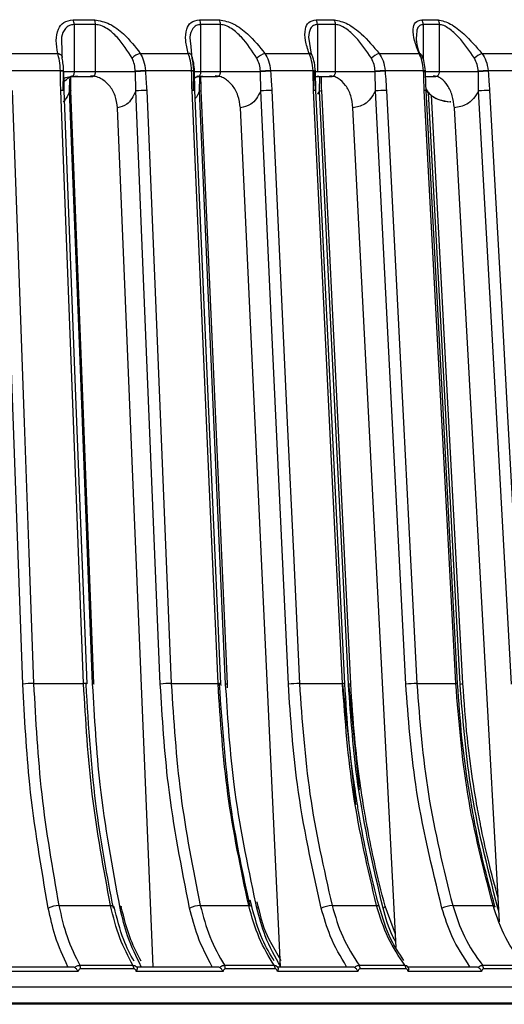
# Model space of a CAD drawing. Header units: millimetres. Extents: x -266 to 166, y -697 to -168.
# Tile 21 of 23: x -28 to 3, y -442 to -379. Entities that reach past the tile are written whole.
import ezdxf

# ---------------------------------------------------------------- set-up
doc = ezdxf.new("R2010")
doc.units = ezdxf.units.MM

msp = doc.modelspace()

# ---------------------------------------------------------------- linework, layer by layer
at = {"color": 7, "linetype": 'Continuous', "lineweight": 25}
for p, q in [((-24.361, -378.71), (-22.995, -378.71)), ((-16.301, -378.71), (-15.033, -378.71)), ((-8.868, -378.71), (-7.71, -378.71)), ((-2.128, -378.71), (-1.091, -378.71)), ((-24.298, -379.023), (-24.298, -382.034)), ((-22.931, -379.023), (-24.298, -379.023)), ((-22.931, -382.034), (-22.931, -379.023)), ((-16.23, -379.023), (-16.23, -382.034)), ((-14.961, -379.023), (-16.23, -379.023)), ((-14.961, -382.034), (-14.961, -379.023)), ((-8.789, -379.023), (-8.789, -382.034)), ((-7.63, -379.023), (-8.789, -379.023)), ((-7.63, -382.034), (-7.63, -379.023)), ((-1.004, -379.023), (-2.043, -379.023)), ((-2.043, -379.023), (-2.043, -381.243)), ((-1.004, -382.034), (-1.004, -379.023)), ((-9.354, -379.826), (-9.18, -380.913)), ((-25.089, -380.424), (-25.077, -381.172)), ((-16.883, -380.198), (-16.797, -381.172)), ((-28.617, -380.859), (-25.341, -380.859)), ((-20.078, -380.859), (-17.016, -380.859)), ((-12.131, -380.859), (-9.311, -380.859)), ((-4.849, -380.859), (-2.295, -380.859)), ((1.704, -380.859), (3.967, -380.859)), ((-25.168, -381.971), (-28.322, -381.971)), ((-24.985, -382.034), (-25.012, -383.257)), ((-20.394, -382.034), (-24.985, -382.034)), ((-24.943, -382.02), (-24.944, -381.991)), ((-20.372, -383.257), (-20.394, -382.034)), ((-16.805, -381.971), (-19.753, -381.971)), ((-16.681, -382.034), (-16.707, -383.257)), ((-12.421, -382.034), (-16.631, -382.034)), ((-16.618, -382.017), (-16.619, -381.988)), ((-12.4, -383.257), (-12.421, -382.034)), ((-9.064, -381.971), (-11.78, -381.971)), ((-9.001, -382.034), (-9.025, -383.257)), ((-5.109, -382.034), (-8.939, -382.034)), ((-8.912, -382.014), (-8.914, -381.985)), ((-5.09, -383.257), (-5.109, -382.034)), ((-2.015, -381.971), (-4.473, -381.971)), ((1.475, -382.034), (-2.043, -382.034)), ((-1.896, -382.011), (-1.897, -381.983)), ((1.492, -383.257), (1.475, -382.034)), ((4.279, -381.971), (2.099, -381.971)), ((-24.583, -383.257), (-24.566, -382.485)), ((-24.433, -382.334), (-23.149, -382.334)), ((-16.614, -382.368), (-16.391, -382.334)), ((-16.386, -382.334), (-15.192, -382.334)), ((-16.307, -383.257), (-16.289, -382.378)), ((-8.962, -382.334), (-7.889, -382.334)), ((-8.905, -382.33), (-8.709, -382.299)), ((-8.658, -383.257), (-8.64, -382.337)), ((-1.92, -382.334), (-1.281, -382.334)), ((-8.658, -383.257), (-8.783, -383.466)), ((-19.254, -439.147), (-21.528, -384.334)), ((-11.146, -439.147), (-13.698, -384.334)), ((-3.774, -437.917), (-6.518, -384.334)), ((-0.28, -383.947), (-0.314, -383.947)), ((2.826, -436.289), (-0.053, -384.334)), ((-26.881, -421.075), (-23.694, -421.075)), ((-18.101, -421.075), (-15.122, -421.075)), ((-14.929, -421.208), (-14.937, -421.087)), ((-14.616, -421.385), (-14.64, -421.11)), ((-14.509, -421.342), (-14.526, -421.087)), ((-9.931, -421.075), (-7.187, -421.075)), ((-7.181, -421.11), (-6.359, -428.814)), ((-6.808, -421.075), (-6.13, -427.858)), ((-2.445, -421.075), (0.039, -421.075)), ((-25.273, -435.245), (-21.974, -435.245)), ((-16.25, -435.245), (-13.166, -435.245)), ((-12.976, -435.301), (-13.065, -434.892)), ((-12.653, -435.421), (-12.712, -435.098)), ((-12.554, -435.301), (-12.617, -435.009)), ((-7.853, -435.245), (-5.013, -435.245)), ((-3.817, -437.079), (-4.47, -435.292)), ((-0.159, -435.245), (2.412, -435.245)), ((2.776, -435.392), (2.721, -435.421)), ((2.787, -435.597), (2.721, -435.421)), ((-11.106, -438.777), (-11.853, -437.42)), ((-29.88, -439.147), (-24.388, -439.147)), ((-23.938, -439.06), (-20.546, -439.06)), ((-20.324, -439.147), (-15.157, -439.147)), ((-14.713, -439.06), (-11.542, -439.06)), ((-11.358, -439.147), (-6.563, -439.147)), ((-6.128, -439.06), (-3.207, -439.06)), ((-3.063, -439.147), (1.317, -439.147)), ((1.739, -439.06), (4.383, -439.06)), ((-24.046, -439.447), (-29.929, -439.447)), ((-20.493, -439.28), (-23.888, -439.28)), ((-14.803, -439.447), (-20.338, -439.447)), ((-11.481, -439.28), (-14.655, -439.28)), ((-6.2, -439.447), (-11.337, -439.447)), ((-3.14, -439.28), (-6.063, -439.28)), ((1.686, -439.447), (-3.007, -439.447)), ((4.456, -439.28), (1.81, -439.28)), ((-207.365, -441.447), (36.423, -441.447)), ((36.418, -441.548), (-207.36, -441.548))]:
    msp.add_line(p, q, dxfattribs=at)
at = {"color": 7, "linetype": 'Continuous', "lineweight": 25, "flags": 128}
for points in [[(-25.341, -380.859), (-25.271, -380.876), (-25.208, -380.901), (-25.156, -380.934), (-25.114, -380.973), (-25.085, -381.018), (-25.069, -381.067), (-25.066, -381.119), (-25.077, -381.172)], [(-25.167, -381.999), (-25.167, -381.983), (-25.168, -381.971)], [(-20.394, -382.034), (-20.395, -382.018), (-20.396, -382.005)], [(-19.753, -381.971), (-19.753, -381.987), (-19.752, -381.999)], [(-16.804, -381.999), (-16.804, -381.983), (-16.805, -381.971)], [(-12.421, -382.034), (-12.422, -382.018), (-12.422, -382.005)], [(-11.78, -381.971), (-11.779, -381.987), (-11.778, -381.999)], [(-9.063, -381.999), (-9.063, -381.983), (-9.064, -381.971)], [(-5.109, -382.034), (-5.11, -382.018), (-5.11, -382.005)], [(-4.473, -381.971), (-4.472, -381.987), (-4.472, -381.999)], [(-2.013, -381.999), (-2.014, -381.983), (-2.015, -381.971)], [(1.475, -382.034), (1.475, -382.018), (1.474, -382.005)], [(2.099, -381.971), (2.1, -381.987), (2.101, -381.999)], [(-27.569, -421.11), (-28.333, -399.912), (-28.933, -383.257)], [(-28.244, -383.222), (-27.781, -396.092), (-27.481, -404.42), (-27.181, -412.748), (-26.881, -421.075)], [(-23.694, -421.075), (-24.189, -408.205), (-24.51, -399.878), (-24.831, -391.55), (-25.152, -383.222)], [(-23.472, -421.088), (-24.178, -402.753), (-24.93, -383.235)], [(-24.499, -383.235), (-24.498, -383.237), (-24.508, -383.243), (-24.536, -383.25), (-24.583, -383.257)], [(-23.115, -421.11), (-23.937, -399.912), (-24.583, -383.257)], [(-23.031, -421.088), (-23.742, -402.753), (-24.499, -383.24)], [(-18.802, -421.11), (-19.681, -399.912), (-20.372, -383.257)], [(-19.671, -383.222), (-19.137, -396.092), (-18.791, -404.42), (-18.446, -412.748), (-18.101, -421.075)], [(-15.122, -421.075), (-15.686, -408.205), (-16.05, -399.878), (-16.415, -391.55), (-16.78, -383.222)], [(-14.937, -421.087), (-15.74, -402.752), (-16.595, -383.234)], [(-14.64, -421.11), (-15.574, -399.912), (-16.307, -383.257)], [(-14.526, -421.087), (-15.334, -402.752), (-16.194, -383.233)], [(-10.638, -421.11), (-11.625, -399.912), (-12.4, -383.257)], [(-11.693, -383.222), (-11.094, -396.092), (-10.706, -404.42), (-10.318, -412.748), (-9.931, -421.075)], [(-7.187, -421.075), (-7.814, -408.205), (-8.219, -399.878), (-8.625, -391.55), (-9.03, -383.222)], [(-7.037, -421.086), (-7.93, -402.75), (-8.88, -383.232)], [(-6.806, -421.11), (-7.843, -399.912), (-8.658, -383.257)], [(-6.66, -421.086), (-7.557, -402.75), (-8.512, -383.232)], [(-3.152, -421.11), (-4.237, -399.912), (-5.09, -383.257)], [(-4.383, -383.222), (-3.724, -396.092), (-3.298, -404.42), (-2.871, -412.748), (-2.445, -421.075)], [(0.039, -421.075), (-0.645, -408.205), (-1.088, -399.878), (-1.53, -391.55), (-1.973, -383.222)], [(0.156, -421.084), (-0.818, -402.749), (-1.856, -383.231)], [(3.589, -421.11), (2.414, -399.912), (1.492, -383.257)], [(2.192, -383.222), (2.905, -396.092), (3.366, -404.42), (3.828, -412.748), (4.289, -421.075)], [(0.316, -421.11), (-0.816, -399.912), (-1.698, -383.375)], [(0.496, -421.084), (-0.482, -402.749), (-1.509, -383.517)], [(-1.045, -383.809), (-0.704, -383.909), (-0.314, -383.947)], [(-23.031, -421.088), (-23.029, -421.091), (-23.039, -421.097), (-23.068, -421.103), (-23.115, -421.11)], [(-21.974, -435.245), (-21.898, -435.248), (-21.835, -435.258), (-21.786, -435.274), (-21.756, -435.296), (-21.745, -435.316)], [(-21.39, -435.256), (-21.38, -435.258), (-21.333, -435.274), (-21.302, -435.296), (-21.29, -435.323), (-21.297, -435.354), (-21.323, -435.387), (-21.366, -435.421)], [(-13.166, -435.245), (-13.096, -435.248), (-13.04, -435.258), (-13, -435.274), (-12.978, -435.296), (-12.975, -435.302)], [(-12.554, -435.3), (-12.553, -435.323), (-12.569, -435.354), (-12.602, -435.387), (-12.653, -435.421)], [(-5.013, -435.245), (-4.95, -435.248), (-4.901, -435.258), (-4.87, -435.274), (-4.857, -435.294)], [(-4.47, -435.294), (-4.469, -435.296), (-4.475, -435.323), (-4.5, -435.354), (-4.542, -435.387), (-4.6, -435.421)], [(2.412, -435.245), (2.468, -435.248), (2.508, -435.258), (2.53, -435.274), (2.534, -435.296), (2.52, -435.323), (2.487, -435.354), (2.465, -435.369)]]:
    msp.add_lwpolyline(points, dxfattribs=at)
at = {"color": 7, "linetype": 'Continuous', "lineweight": 25}
for centre, radius, start, end in [((-25.061, -379.013), 0.763, 359.28813, 23.39178), ((-23.679, -379.014), 0.749, 359.29047, 23.88278), ((-16.918, -379.015), 0.687, 359.31789, 26.26028), ((-15.638, -379.015), 0.677, 359.32612, 26.70499), ((-9.423, -379.016), 0.633, 359.38037, 28.8417), ((-8.256, -379.016), 0.626, 359.39322, 29.23808), ((-2.637, -379.017), 0.594, 359.46713, 31.12596), ((-1.592, -379.018), 0.588, 359.48307, 31.47284), ((-19.771, -381.972), 1.154, 105.42016, 136.1016), ((-17.032, -381.127), 0.268, 21.68208, 86.52526), ((-11.749, -382.067), 1.266, 107.59606, 135.0456), ((-9.33, -381.094), 0.236, 25.03053, 85.20858), ((-4.364, -382.183), 1.41, 110.12215, 134.15597), ((-2.321, -381.065), 0.207, 28.36141, 82.93611), ((2.34, -382.35), 1.62, 113.11464, 133.37101), ((-25.111, -382.591), 0.623, 74.39056, 95.19762), ((-25.11, -382.619), 0.623, 74.39473, 95.20545), ((-19.593, -390.944), 8.974, 91.02374, 95.13027), ((-19.593, -390.964), 8.966, 91.01941, 95.13178), ((-16.753, -382.414), 0.447, 72.6004, 96.69152), ((-16.752, -382.443), 0.447, 72.60548, 96.70012), ((-11.562, -392.019), 10.05, 91.24199, 94.90995), ((-11.561, -392.037), 10.04, 91.23768, 94.91121), ((-9.021, -382.308), 0.34, 71.62516, 97.27392), ((-9.019, -382.336), 0.34, 71.63107, 97.28338), ((-4.186, -393.17), 11.203, 91.47196, 94.73398), ((-4.185, -393.186), 11.19, 91.46757, 94.73505), ((-1.986, -382.275), 0.305, 73.03335, 95.38295), ((-1.985, -382.303), 0.305, 73.00413, 95.41191), ((2.476, -394.483), 12.518, 91.72562, 94.59289), ((2.477, -394.495), 12.501, 91.72107, 94.59382), ((-25.089, -384.06), 0.84, 79.04703, 94.27044), ((-19.665, -390.475), 7.253, 90.04562, 95.59245), ((-16.722, -383.777), 0.558, 76.86583, 96.00682), ((-16.292, -383.041), 0.216, 265.94801, 297.03032), ((-11.653, -391.297), 8.075, 90.28179, 95.30718), ((-8.977, -383.552), 0.334, 73.12659, 99.13847), ((-8.66, -382.796), 0.46, 270.26548, 288.76282), ((-4.304, -392.094), 8.872, 90.50938, 95.08144), ((-1.934, -383.488), 0.269, 73.04685, 98.34878), ((-0.314, -381.947), 2, 219.53991, 246.39486), ((2.317, -392.875), 9.654, 90.74063, 94.9031), ((-26.905, -427.484), 6.408, 89.7874, 95.95339), ((-23.631, -421.913), 0.84, 79.04503, 94.27082), ((-18.095, -428.328), 7.253, 90.04597, 95.59245), ((-15.064, -421.639), 0.567, 77.07056, 95.88218), ((-14.624, -420.894), 0.216, 265.95807, 297.01573), ((-9.891, -429.151), 8.075, 90.28214, 95.30714), ((-7.144, -421.557), 0.483, 77.22224, 95.1084), ((-6.808, -420.65), 0.46, 270.26492, 288.76439), ((-2.366, -429.948), 8.873, 90.50972, 95.08138), ((0.078, -421.346), 0.273, 73.29098, 98.18851), ((0.298, -420.342), 0.768, 271.29621, 284.9363), ((-25.287, -436.563), 1.318, 89.40289, 119.97482), ((-16.235, -436.711), 1.466, 90.57368, 118.3877), ((-7.806, -436.854), 1.609, 91.6863, 117.11662), ((-0.074, -436.991), 1.748, 92.7937, 116.1019), ((-24.347, -439.269), 0.459, 358.65875, 27.1434), ((-20.932, -439.269), 0.44, 358.65975, 28.5135), ((-15.066, -439.27), 0.411, 358.68561, 30.82665), ((-11.879, -439.271), 0.398, 358.71267, 32.06071), ((-6.441, -439.272), 0.378, 358.78024, 34.12869), ((-3.508, -439.272), 0.369, 358.82792, 35.22349), ((1.456, -439.273), 0.354, 358.92659, 37.04352)]:
    msp.add_arc(centre, radius, start, end, dxfattribs=at)
for points, knots in [([(-25.341, -380.859), (-25.389, -380.584), (-25.484, -380.032), (-25.357, -379.349), (-25.012, -378.827), (-24.578, -378.749), (-24.361, -378.71)], [0, 0, 0, 0, 0.280224, 0.560337, 0.78079, 1, 1, 1, 1]), ([(-22.995, -378.71), (-22.673, -378.775), (-22.027, -378.904), (-20.948, -379.736), (-20.407, -380.434), (-20.078, -380.859)], [0, 0, 0, 0, 0.279254, 0.560993, 1, 1, 1, 1]), ([(-17.016, -380.859), (-17.086, -380.584), (-17.225, -380.032), (-17.169, -379.349), (-16.896, -378.827), (-16.499, -378.749), (-16.301, -378.71)], [0, 0, 0, 0, 0.280224, 0.560337, 0.78079, 1, 1, 1, 1]), ([(-15.033, -378.71), (-14.729, -378.775), (-14.118, -378.904), (-13.042, -379.736), (-12.476, -380.434), (-12.131, -380.859)], [0, 0, 0, 0, 0.279254, 0.560993, 1, 1, 1, 1]), ([(-9.311, -380.859), (-9.402, -380.584), (-9.583, -380.032), (-9.6, -379.349), (-9.401, -378.827), (-9.045, -378.749), (-8.868, -378.71)], [0, 0, 0, 0, 0.280224, 0.560337, 0.78079, 1, 1, 1, 1]), ([(-7.71, -378.71), (-7.426, -378.775), (-6.856, -378.904), (-5.792, -379.736), (-5.206, -380.434), (-4.849, -380.859)], [0, 0, 0, 0, 0.279254, 0.560993, 1, 1, 1, 1]), ([(-2.295, -380.859), (-2.407, -380.584), (-2.629, -380.032), (-2.717, -379.349), (-2.595, -378.827), (-2.284, -378.749), (-2.128, -378.71)], [0, 0, 0, 0, 0.280224, 0.560337, 0.78079, 1, 1, 1, 1]), ([(-1.091, -378.71), (-0.83, -378.775), (-0.306, -378.904), (0.737, -379.736), (1.338, -380.434), (1.704, -380.859)], [0, 0, 0, 0, 0.279254, 0.560993, 1, 1, 1, 1]), ([(-24.298, -379.023), (-24.404, -379.036), (-24.628, -379.064), (-24.932, -379.33), (-25.147, -379.781), (-25.108, -380.218), (-25.089, -380.424)], [0, 0, 0, 0, 0.164894, 0.347657, 0.69353, 1, 1, 1, 1]), ([(-20.603, -381.172), (-20.889, -380.705), (-21.32, -380.003), (-22.08, -379.33), (-22.575, -379.065), (-22.816, -379.036), (-22.931, -379.023)], [0, 0, 0, 0, 0.498093, 0.748745, 0.880824, 1, 1, 1, 1]), ([(-16.23, -379.023), (-16.328, -379.036), (-16.534, -379.064), (-16.795, -379.331), (-16.952, -379.714), (-16.901, -380.071), (-16.883, -380.198)], [0, 0, 0, 0, 0.186456, 0.393116, 0.784215, 1, 1, 1, 1]), ([(-12.645, -381.172), (-12.945, -380.705), (-13.396, -380.003), (-14.15, -379.33), (-14.628, -379.065), (-14.854, -379.036), (-14.961, -379.023)], [0, 0, 0, 0, 0.498093, 0.748745, 0.880824, 1, 1, 1, 1]), ([(-8.789, -379.023), (-8.877, -379.036), (-9.063, -379.065), (-9.291, -379.327), (-9.329, -379.629), (-9.354, -379.826)], [0, 0, 0, 0, 0.237761, 0.501287, 1, 1, 1, 1]), ([(-5.346, -381.172), (-5.657, -380.705), (-6.125, -380.003), (-6.866, -379.33), (-7.323, -379.065), (-7.531, -379.036), (-7.63, -379.023)], [0, 0, 0, 0, 0.4980926, 0.7487445, 0.8808241, 1, 1, 1, 1]), ([(-2.043, -379.023), (-2.121, -379.036), (-2.285, -379.065), (-2.455, -379.304), (-2.464, -379.572), (-2.469, -379.737)], [0, 0, 0, 0, 0.2589, 0.545854, 1, 1, 1, 1]), ([(1.227, -381.172), (0.908, -380.705), (0.428, -380.003), (-0.294, -379.33), (-0.726, -379.065), (-0.915, -379.036), (-1.004, -379.023)], [0, 0, 0, 0, 0.498093, 0.748745, 0.880824, 1, 1, 1, 1]), ([(-2.469, -379.737), (-2.474, -379.766), (-2.532, -380.158), (-2.345, -380.685), (-2.172, -381.172)], [0, 0, 0, 0, 0.07582, 1, 1, 1, 1]), ([(-25.168, -381.971), (-25.184, -381.75), (-25.213, -381.345), (-25.301, -381.011), (-25.341, -380.859)], [0, 0, 0, 0, 0.54608, 1, 1, 1, 1]), ([(-25.077, -381.172), (-25.054, -381.302), (-25.008, -381.562), (-24.993, -381.857), (-24.986, -382.005)], [0, 0, 0, 0, 0.499171, 1, 1, 1, 1]), ([(-20.396, -382.005), (-20.408, -381.857), (-20.431, -381.562), (-20.546, -381.302), (-20.603, -381.172)], [0, 0, 0, 0, 0.500158, 1, 1, 1, 1]), ([(-20.078, -380.859), (-19.998, -381.011), (-19.821, -381.345), (-19.777, -381.75), (-19.753, -381.971)], [0, 0, 0, 0, 0.45392, 1, 1, 1, 1]), ([(-16.805, -381.971), (-16.824, -381.75), (-16.858, -381.345), (-16.967, -381.011), (-17.016, -380.859)], [0, 0, 0, 0, 0.54608, 1, 1, 1, 1]), ([(-16.797, -381.172), (-16.768, -381.302), (-16.709, -381.562), (-16.691, -381.857), (-16.682, -382.005)], [0, 0, 0, 0, 0.499171, 1, 1, 1, 1]), ([(-16.619, -381.988), (-16.633, -381.813), (-16.659, -381.468), (-16.742, -381.173), (-16.783, -381.028)], [0, 0, 0, 0, 0.509591, 1, 1, 1, 1]), ([(-12.422, -382.005), (-12.435, -381.857), (-12.461, -381.562), (-12.583, -381.302), (-12.645, -381.172)], [0, 0, 0, 0, 0.500158, 1, 1, 1, 1]), ([(-12.131, -380.859), (-12.045, -381.011), (-11.854, -381.345), (-11.806, -381.75), (-11.78, -381.971)], [0, 0, 0, 0, 0.45392, 1, 1, 1, 1]), ([(-9.064, -381.971), (-9.085, -381.75), (-9.125, -381.345), (-9.253, -381.011), (-9.311, -380.859)], [0, 0, 0, 0, 0.54608, 1, 1, 1, 1]), ([(-8.914, -381.985), (-8.93, -381.805), (-8.961, -381.449), (-9.066, -381.144), (-9.117, -380.994)], [0, 0, 0, 0, 0.50787, 1, 1, 1, 1]), ([(-5.11, -382.005), (-5.124, -381.857), (-5.152, -381.562), (-5.281, -381.302), (-5.346, -381.172)], [0, 0, 0, 0, 0.500158, 1, 1, 1, 1]), ([(-4.849, -380.859), (-4.756, -381.011), (-4.553, -381.345), (-4.502, -381.75), (-4.473, -381.971)], [0, 0, 0, 0, 0.45392, 1, 1, 1, 1]), ([(-2.015, -381.971), (-2.039, -381.75), (-2.083, -381.345), (-2.229, -381.011), (-2.295, -380.859)], [0, 0, 0, 0, 0.54608, 1, 1, 1, 1]), ([(-1.897, -381.983), (-1.915, -381.798), (-1.952, -381.433), (-2.077, -381.121), (-2.138, -380.967)], [0, 0, 0, 0, 0.506659, 1, 1, 1, 1]), ([(1.474, -382.005), (1.459, -381.857), (1.43, -381.562), (1.295, -381.302), (1.227, -381.172)], [0, 0, 0, 0, 0.500158, 1, 1, 1, 1]), ([(1.704, -380.859), (1.801, -381.011), (2.015, -381.345), (2.069, -381.75), (2.099, -381.971)], [0, 0, 0, 0, 0.45392, 1, 1, 1, 1]), ([(-25.152, -383.222), (-25.155, -382.994), (-25.161, -382.586), (-25.165, -382.179), (-25.167, -381.999)], [0, 0, 0, 0, 0.56, 1, 1, 1, 1]), ([(-24.93, -383.235), (-24.933, -383.055), (-24.941, -382.648), (-24.945, -382.242), (-24.947, -382.016)], [0, 0, 0, 0, 0.44378, 1, 1, 1, 1]), ([(-24.298, -382.034), (-24.299, -382.058), (-24.3, -382.107), (-24.313, -382.179), (-24.335, -382.243), (-24.363, -382.294), (-24.397, -382.325), (-24.432, -382.337), (-24.468, -382.33), (-24.488, -382.31), (-24.498, -382.299)], [0, 0, 0, 0, 0.116521, 0.238651, 0.366507, 0.500188, 0.624936, 0.749815, 0.874834, 1, 1, 1, 1]), ([(-23.239, -382.299), (-23.222, -382.31), (-23.189, -382.33), (-23.135, -382.337), (-23.082, -382.325), (-23.033, -382.295), (-22.99, -382.249), (-22.958, -382.189), (-22.935, -382.116), (-22.932, -382.062), (-22.931, -382.034)], [0, 0, 0, 0, 0.124899, 0.249862, 0.374892, 0.49999, 0.616706, 0.738838, 0.866554, 1, 1, 1, 1]), ([(-19.752, -381.999), (-19.736, -382.228), (-19.706, -382.635), (-19.681, -383.043), (-19.671, -383.222)], [0, 0, 0, 0, 0.559999, 1, 1, 1, 1]), ([(-16.78, -383.222), (-16.785, -382.994), (-16.793, -382.586), (-16.801, -382.179), (-16.804, -381.999)], [0, 0, 0, 0, 0.5599999, 1, 1, 1, 1]), ([(-16.595, -383.234), (-16.6, -383.053), (-16.61, -382.646), (-16.616, -382.24), (-16.62, -382.014)], [0, 0, 0, 0, 0.444342, 1, 1, 1, 1]), ([(-16.23, -382.034), (-16.231, -382.058), (-16.233, -382.107), (-16.248, -382.179), (-16.273, -382.243), (-16.307, -382.294), (-16.347, -382.325), (-16.389, -382.337), (-16.431, -382.33), (-16.455, -382.31), (-16.467, -382.299)], [0, 0, 0, 0, 0.116521, 0.238651, 0.366507, 0.500188, 0.624936, 0.749815, 0.874834, 1, 1, 1, 1]), ([(-15.298, -382.299), (-15.28, -382.31), (-15.244, -382.33), (-15.185, -382.337), (-15.127, -382.325), (-15.073, -382.295), (-15.026, -382.249), (-14.991, -382.189), (-14.966, -382.116), (-14.963, -382.062), (-14.961, -382.034)], [0, 0, 0, 0, 0.124899, 0.249862, 0.374892, 0.49999, 0.616706, 0.738838, 0.866554, 1, 1, 1, 1]), ([(-11.778, -381.999), (-11.761, -382.228), (-11.731, -382.635), (-11.704, -383.043), (-11.693, -383.222)], [0, 0, 0, 0, 0.559999, 1, 1, 1, 1]), ([(-9.03, -383.222), (-9.037, -382.994), (-9.048, -382.586), (-9.058, -382.179), (-9.063, -381.999)], [0, 0, 0, 0, 0.56, 1, 1, 1, 1]), ([(-8.88, -383.232), (-8.886, -383.051), (-8.898, -382.645), (-8.908, -382.238), (-8.913, -382.013)], [0, 0, 0, 0, 0.44494, 1, 1, 1, 1]), ([(-7.993, -382.299), (-7.974, -382.31), (-7.935, -382.33), (-7.871, -382.337), (-7.808, -382.325), (-7.75, -382.295), (-7.7, -382.249), (-7.662, -382.189), (-7.635, -382.116), (-7.632, -382.062), (-7.63, -382.034)], [0, 0, 0, 0, 0.124899, 0.249862, 0.374892, 0.49999, 0.616706, 0.738838, 0.866554, 1, 1, 1, 1]), ([(-4.472, -381.999), (-4.454, -382.228), (-4.423, -382.635), (-4.395, -383.043), (-4.383, -383.222)], [0, 0, 0, 0, 0.5599988, 1, 1, 1, 1]), ([(-1.973, -383.222), (-1.981, -382.994), (-1.995, -382.586), (-2.008, -382.179), (-2.013, -381.999)], [0, 0, 0, 0, 0.56, 1, 1, 1, 1]), ([(-1.856, -383.231), (-1.862, -383.05), (-1.877, -382.643), (-1.889, -382.237), (-1.896, -382.011)], [0, 0, 0, 0, 0.445566, 1, 1, 1, 1]), ([(-1.39, -382.299), (-1.369, -382.31), (-1.328, -382.33), (-1.26, -382.337), (-1.193, -382.325), (-1.132, -382.295), (-1.079, -382.249), (-1.038, -382.189), (-1.01, -382.116), (-1.006, -382.062), (-1.004, -382.034)], [0, 0, 0, 0, 0.124899, 0.249862, 0.374892, 0.49999, 0.616706, 0.738838, 0.866554, 1, 1, 1, 1]), ([(2.101, -381.999), (2.119, -382.228), (2.151, -382.635), (2.179, -383.043), (2.192, -383.222)], [0, 0, 0, 0, 0.559999, 1, 1, 1, 1]), ([(-25, -382.713), (-24.907, -382.623), (-24.729, -382.449), (-24.404, -382.327), (-24.189, -382.308), (-24.083, -382.299)], [0, 0, 0, 0, 0.356877, 0.685271, 1, 1, 1, 1]), ([(-24.942, -382.441), (-24.905, -382.424), (-24.785, -382.368), (-24.577, -382.348), (-24.434, -382.334)], [0, 0, 0, 0, 0.310366, 1, 1, 1, 1]), ([(-24.499, -383.235), (-24.503, -383.054), (-24.508, -382.788), (-24.511, -382.522), (-24.512, -382.436)], [0, 0, 0, 0, 0.677455, 1, 1, 1, 1]), ([(-21.528, -384.334), (-21.563, -384.07), (-21.634, -383.542), (-22.038, -382.871), (-22.502, -382.497), (-22.917, -382.325), (-23.133, -382.308), (-23.239, -382.299)], [0, 0, 0, 0, 0.2496392, 0.4991189, 0.7486129, 0.8769774, 1, 1, 1, 1]), ([(-16.691, -382.493), (-16.682, -382.484), (-16.59, -382.397), (-16.377, -382.332), (-16.179, -382.31), (-16.082, -382.299)], [0, 0, 0, 0, 0.056279, 0.538166, 1, 1, 1, 1]), ([(-16.194, -383.233), (-16.199, -383.053), (-16.206, -382.764), (-16.211, -382.474), (-16.213, -382.366)], [0, 0, 0, 0, 0.624574, 1, 1, 1, 1]), ([(-13.698, -384.334), (-13.733, -384.07), (-13.803, -383.542), (-14.181, -382.871), (-14.614, -382.497), (-15, -382.325), (-15.2, -382.308), (-15.298, -382.299)], [0, 0, 0, 0, 0.249639, 0.499119, 0.748613, 0.876977, 1, 1, 1, 1]), ([(-8.512, -383.232), (-8.518, -383.051), (-8.527, -382.752), (-8.534, -382.452), (-8.537, -382.334)], [0, 0, 0, 0, 0.604163, 1, 1, 1, 1]), ([(-6.518, -384.334), (-6.552, -384.07), (-6.62, -383.542), (-6.97, -382.871), (-7.368, -382.497), (-7.721, -382.325), (-7.904, -382.308), (-7.993, -382.299)], [0, 0, 0, 0, 0.2496392, 0.4991189, 0.7486129, 0.8769774, 1, 1, 1, 1]), ([(-0.053, -384.334), (-0.086, -384.07), (-0.152, -383.542), (-0.471, -382.871), (-0.829, -382.497), (-1.146, -382.325), (-1.31, -382.308), (-1.39, -382.299)], [0, 0, 0, 0, 0.249639, 0.499119, 0.748613, 0.876977, 1, 1, 1, 1]), ([(-24.583, -383.257), (-24.653, -383.435), (-24.764, -383.714), (-24.926, -383.888), (-24.985, -383.951)], [0, 0, 0, 0, 0.63815, 1, 1, 1, 1]), ([(-20.372, -383.257), (-20.449, -383.428), (-20.604, -383.772), (-20.995, -384.212), (-21.326, -384.288), (-21.528, -384.334)], [0, 0, 0, 0, 0.280468, 0.560859, 1, 1, 1, 1]), ([(-16.307, -383.257), (-16.383, -383.443), (-16.458, -383.629), (-16.572, -383.749), (-16.572, -383.749)], [0, 0, 0, 0, 0.996967, 1, 1, 1, 1]), ([(-12.4, -383.257), (-12.487, -383.428), (-12.661, -383.772), (-13.099, -384.212), (-13.471, -384.288), (-13.698, -384.334)], [0, 0, 0, 0, 0.280468, 0.560859, 1, 1, 1, 1]), ([(-5.09, -383.257), (-5.186, -383.428), (-5.377, -383.772), (-5.859, -384.212), (-6.268, -384.288), (-6.518, -384.334)], [0, 0, 0, 0, 0.280468, 0.560859, 1, 1, 1, 1]), ([(-1.86, -383.123), (-1.809, -383.206), (-1.623, -383.511), (-1.058, -383.851), (-0.54, -383.915), (-0.28, -383.947)], [0, 0, 0, 0, 0.155694, 0.577085, 1, 1, 1, 1]), ([(1.492, -383.257), (1.388, -383.428), (1.181, -383.772), (0.659, -384.212), (0.217, -384.288), (-0.053, -384.334)], [0, 0, 0, 0, 0.2804677, 0.5608587, 1, 1, 1, 1]), ([(-25.946, -435.421), (-26.395, -432.81), (-27.197, -428.144), (-27.455, -423.26), (-27.569, -421.11)], [0, 0, 0, 0, 0.559687, 1, 1, 1, 1]), ([(-26.881, -421.075), (-26.751, -423.446), (-26.486, -428.282), (-25.683, -432.894), (-25.273, -435.245)], [0, 0, 0, 0, 0.490197, 1, 1, 1, 1]), ([(-21.974, -435.245), (-22.412, -432.894), (-23.271, -428.282), (-23.555, -423.446), (-23.694, -421.075)], [0, 0, 0, 0, 0.509803, 1, 1, 1, 1]), ([(-23.554, -421.11), (-23.386, -423.843), (-23.085, -428.727), (-22.205, -433.375), (-21.818, -435.421)], [0, 0, 0, 0, 0.559687, 1, 1, 1, 1]), ([(-21.366, -435.421), (-21.85, -432.81), (-22.714, -428.144), (-22.992, -423.26), (-23.115, -421.11)], [0, 0, 0, 0, 0.5596873, 1, 1, 1, 1]), ([(-16.932, -435.421), (-17.449, -432.81), (-18.373, -428.144), (-18.671, -423.26), (-18.802, -421.11)], [0, 0, 0, 0, 0.5596873, 1, 1, 1, 1]), ([(-18.101, -421.075), (-17.951, -423.446), (-17.646, -428.282), (-16.721, -432.894), (-16.25, -435.245)], [0, 0, 0, 0, 0.490197, 1, 1, 1, 1]), ([(-13.166, -435.245), (-13.664, -432.894), (-14.641, -428.282), (-14.964, -423.446), (-15.122, -421.075)], [0, 0, 0, 0, 0.509803, 1, 1, 1, 1]), ([(-15.049, -421.11), (-14.858, -423.844), (-14.522, -428.669), (-13.535, -433.261), (-13.107, -435.251)], [0, 0, 0, 0, 0.566538, 1, 1, 1, 1]), ([(-12.712, -435.098), (-13.239, -432.594), (-14.18, -428.123), (-14.483, -423.443), (-14.616, -421.385)], [0, 0, 0, 0, 0.560212, 1, 1, 1, 1]), ([(-8.539, -435.421), (-9.12, -432.81), (-10.157, -428.144), (-10.491, -423.26), (-10.638, -421.11)], [0, 0, 0, 0, 0.559687, 1, 1, 1, 1]), ([(-9.931, -421.075), (-9.763, -423.446), (-9.42, -428.282), (-8.382, -432.894), (-7.853, -435.245)], [0, 0, 0, 0, 0.490197, 1, 1, 1, 1]), ([(-5.013, -435.245), (-5.567, -432.894), (-6.652, -428.282), (-7.011, -423.446), (-7.187, -421.075)], [0, 0, 0, 0, 0.509803, 1, 1, 1, 1]), ([(-6.233, -428.791), (-6.316, -428.25), (-6.534, -426.844), (-6.836, -424.278), (-6.964, -422.241), (-7.037, -421.086)], [0, 0, 0, 0, 0.212988, 0.553905, 1, 1, 1, 1]), ([(-4.6, -435.421), (-5.21, -432.81), (-6.3, -428.144), (-6.651, -423.26), (-6.806, -421.11)], [0, 0, 0, 0, 0.5596873, 1, 1, 1, 1]), ([(-5.815, -429.026), (-5.818, -429.01), (-5.926, -428.395), (-6.139, -426.905), (-6.461, -424.279), (-6.588, -422.241), (-6.66, -421.086)], [0, 0, 0, 0, 0.006172, 0.236665, 0.567326, 1, 1, 1, 1]), ([(-0.843, -435.421), (-1.482, -432.81), (-2.623, -428.144), (-2.99, -423.26), (-3.152, -421.11)], [0, 0, 0, 0, 0.559687, 1, 1, 1, 1]), ([(-2.445, -421.075), (-2.26, -423.446), (-1.883, -428.282), (-0.741, -432.894), (-0.159, -435.245)], [0, 0, 0, 0, 0.490197, 1, 1, 1, 1]), ([(2.412, -435.245), (1.807, -432.894), (0.622, -428.282), (0.231, -423.446), (0.039, -421.075)], [0, 0, 0, 0, 0.509803, 1, 1, 1, 1]), ([(1.02, -428.699), (0.933, -428.188), (0.701, -426.811), (0.376, -424.276), (0.236, -422.239), (0.156, -421.084)], [0, 0, 0, 0, 0.203837, 0.548719, 1, 1, 1, 1]), ([(2.721, -435.421), (2.056, -432.81), (0.867, -428.144), (0.484, -423.26), (0.316, -421.11)], [0, 0, 0, 0, 0.559687, 1, 1, 1, 1]), ([(1.431, -429.095), (1.424, -429.055), (1.301, -428.415), (1.064, -426.901), (0.713, -424.277), (0.575, -422.239), (0.496, -421.084)], [0, 0, 0, 0, 0.015385, 0.243741, 0.571337, 1, 1, 1, 1]), ([(-4.857, -435.294), (-5.094, -434.357), (-5.502, -432.738), (-5.92, -430.617), (-6.144, -429.387), (-6.223, -428.853), (-6.233, -428.791)], [0, 0, 0, 0, 0.439398, 0.759234, 0.97172, 1, 1, 1, 1]), ([(-4.47, -435.294), (-4.707, -434.356), (-5.116, -432.736), (-5.54, -430.634), (-5.738, -429.478), (-5.815, -429.026)], [0, 0, 0, 0, 0.455609, 0.787244, 1, 1, 1, 1]), ([(2.535, -435.288), (2.277, -434.351), (1.831, -432.732), (1.375, -430.612), (1.125, -429.353), (1.034, -428.791), (1.02, -428.699)], [0, 0, 0, 0, 0.433682, 0.749356, 0.959076, 1, 1, 1, 1]), ([(2.74, -434.743), (2.532, -433.986), (2.137, -432.547), (1.723, -430.653), (1.511, -429.522), (1.431, -429.095)], [0, 0, 0, 0, 0.408304, 0.776517, 1, 1, 1, 1]), ([(-24.694, -439.147), (-24.984, -438.519), (-25.502, -437.397), (-25.81, -436.024), (-25.946, -435.421)], [0, 0, 0, 0, 0.560781, 1, 1, 1, 1]), ([(-25.273, -435.245), (-25.116, -435.928), (-24.789, -437.349), (-24.229, -438.475), (-23.938, -439.06)], [0, 0, 0, 0, 0.480094, 1, 1, 1, 1]), ([(-20.546, -439.06), (-20.846, -438.498), (-21.445, -437.376), (-21.798, -435.955), (-21.974, -435.245)], [0, 0, 0, 0, 0.5, 1, 1, 1, 1]), ([(-20.476, -438.801), (-20.71, -438.362), (-21.25, -437.349), (-21.565, -436.053), (-21.744, -435.319)], [0, 0, 0, 0, 0.433793, 1, 1, 1, 1]), ([(-20.019, -439.147), (-20.331, -438.519), (-20.888, -437.397), (-21.22, -436.024), (-21.366, -435.421)], [0, 0, 0, 0, 0.560781, 1, 1, 1, 1]), ([(-20.014, -438.801), (-20.25, -438.362), (-20.793, -437.348), (-21.111, -436.052), (-21.291, -435.318)], [0, 0, 0, 0, 0.434118, 1, 1, 1, 1]), ([(-15.492, -439.147), (-15.826, -438.519), (-16.421, -437.397), (-16.776, -436.024), (-16.932, -435.421)], [0, 0, 0, 0, 0.5607812, 1, 1, 1, 1]), ([(-16.25, -435.245), (-16.069, -435.928), (-15.692, -437.349), (-15.048, -438.475), (-14.713, -439.06)], [0, 0, 0, 0, 0.480094, 1, 1, 1, 1]), ([(-11.542, -439.06), (-11.883, -438.498), (-12.564, -437.376), (-12.966, -435.955), (-13.166, -435.245)], [0, 0, 0, 0, 0.5, 1, 1, 1, 1]), ([(-11.536, -438.779), (-11.802, -438.34), (-12.414, -437.329), (-12.772, -436.037), (-12.975, -435.305)], [0, 0, 0, 0, 0.434299, 1, 1, 1, 1]), ([(-11.123, -439.147), (-11.478, -438.519), (-12.11, -437.397), (-12.488, -436.024), (-12.653, -435.421)], [0, 0, 0, 0, 0.560781, 1, 1, 1, 1]), ([(-11.853, -437.42), (-11.855, -437.416), (-12.186, -436.818), (-12.37, -436.059), (-12.553, -435.305)], [0, 0, 0, 0, 0.006689, 1, 1, 1, 1]), ([(-6.922, -439.147), (-7.297, -438.519), (-7.966, -437.397), (-8.364, -436.024), (-8.539, -435.421)], [0, 0, 0, 0, 0.560781, 1, 1, 1, 1]), ([(-7.853, -435.245), (-7.65, -435.928), (-7.227, -437.349), (-6.504, -438.475), (-6.128, -439.06)], [0, 0, 0, 0, 0.480094, 1, 1, 1, 1]), ([(-3.207, -439.06), (-3.586, -438.498), (-4.344, -437.376), (-4.79, -435.955), (-5.013, -435.245)], [0, 0, 0, 0, 0.5, 1, 1, 1, 1]), ([(-3.27, -438.744), (-3.562, -438.311), (-4.239, -437.306), (-4.633, -436.023), (-4.858, -435.293)], [0, 0, 0, 0, 0.431618, 1, 1, 1, 1]), ([(-3.793, -437.541), (-3.862, -437.423), (-4.223, -436.799), (-4.431, -436.038), (-4.6, -435.421)], [0, 0, 0, 0, 0.189367, 1, 1, 1, 1]), ([(0.935, -439.147), (0.523, -438.519), (-0.212, -437.397), (-0.651, -436.024), (-0.843, -435.421)], [0, 0, 0, 0, 0.560781, 1, 1, 1, 1]), ([(-0.159, -435.245), (0.064, -435.928), (0.53, -437.349), (1.325, -438.475), (1.739, -439.06)], [0, 0, 0, 0, 0.4800942, 1, 1, 1, 1]), ([(4.383, -439.06), (3.969, -438.498), (3.142, -437.376), (2.655, -435.955), (2.412, -435.245)], [0, 0, 0, 0, 0.5, 1, 1, 1, 1]), ([(-24.388, -439.147), (-24.364, -439.149), (-24.315, -439.152), (-24.275, -439.176), (-24.255, -439.187)], [0, 0, 0, 0, 0.501334, 1, 1, 1, 1]), ([(-24.255, -439.187), (-24.207, -439.153), (-24.133, -439.101), (-24.023, -439.065), (-23.967, -439.061), (-23.938, -439.06)], [0, 0, 0, 0, 0.480439, 0.736529, 1, 1, 1, 1]), ([(-24.255, -439.187), (-24.237, -439.203), (-24.201, -439.233), (-24.147, -439.298), (-24.094, -439.372), (-24.063, -439.422), (-24.046, -439.447)], [0, 0, 0, 0, 0.236075, 0.479693, 0.733544, 1, 1, 1, 1]), ([(-20.546, -439.06), (-20.519, -439.061), (-20.466, -439.065), (-20.375, -439.101), (-20.326, -439.153), (-20.295, -439.187)], [0, 0, 0, 0, 0.263471, 0.519561, 1, 1, 1, 1]), ([(-20.295, -439.187), (-20.289, -439.203), (-20.276, -439.233), (-20.279, -439.298), (-20.297, -439.372), (-20.324, -439.422), (-20.338, -439.447)], [0, 0, 0, 0, 0.2360748, 0.4796934, 0.7335442, 1, 1, 1, 1]), ([(-20.295, -439.187), (-20.301, -439.176), (-20.314, -439.152), (-20.321, -439.149), (-20.324, -439.147)], [0, 0, 0, 0, 0.498932, 1, 1, 1, 1]), ([(-15.157, -439.147), (-15.131, -439.149), (-15.08, -439.152), (-15.037, -439.176), (-15.015, -439.187)], [0, 0, 0, 0, 0.501334, 1, 1, 1, 1]), ([(-15.015, -439.187), (-14.969, -439.153), (-14.897, -439.101), (-14.792, -439.065), (-14.739, -439.061), (-14.713, -439.06)], [0, 0, 0, 0, 0.4804392, 0.736529, 1, 1, 1, 1]), ([(-15.015, -439.187), (-14.996, -439.203), (-14.957, -439.233), (-14.901, -439.298), (-14.849, -439.372), (-14.819, -439.422), (-14.803, -439.447)], [0, 0, 0, 0, 0.236075, 0.479693, 0.733544, 1, 1, 1, 1]), ([(-11.542, -439.06), (-11.517, -439.061), (-11.468, -439.065), (-11.384, -439.101), (-11.342, -439.153), (-11.314, -439.187)], [0, 0, 0, 0, 0.263471, 0.5195608, 1, 1, 1, 1]), ([(-11.314, -439.187), (-11.323, -439.176), (-11.341, -439.152), (-11.352, -439.149), (-11.358, -439.147)], [0, 0, 0, 0, 0.498932, 1, 1, 1, 1]), ([(-11.314, -439.187), (-11.306, -439.203), (-11.289, -439.233), (-11.286, -439.298), (-11.299, -439.372), (-11.324, -439.422), (-11.337, -439.447)], [0, 0, 0, 0, 0.236075, 0.479693, 0.733544, 1, 1, 1, 1]), ([(-6.563, -439.147), (-6.536, -439.149), (-6.482, -439.152), (-6.436, -439.176), (-6.414, -439.187)], [0, 0, 0, 0, 0.501334, 1, 1, 1, 1]), ([(-6.414, -439.187), (-6.369, -439.153), (-6.3, -439.101), (-6.201, -439.065), (-6.153, -439.061), (-6.128, -439.06)], [0, 0, 0, 0, 0.480439, 0.736529, 1, 1, 1, 1]), ([(-6.414, -439.187), (-6.393, -439.203), (-6.352, -439.233), (-6.295, -439.298), (-6.243, -439.372), (-6.214, -439.422), (-6.2, -439.447)], [0, 0, 0, 0, 0.236075, 0.479693, 0.733544, 1, 1, 1, 1]), ([(-3.207, -439.06), (-3.184, -439.061), (-3.14, -439.065), (-3.064, -439.101), (-3.028, -439.153), (-3.005, -439.187)], [0, 0, 0, 0, 0.263471, 0.519561, 1, 1, 1, 1]), ([(-3.005, -439.187), (-2.994, -439.203), (-2.973, -439.233), (-2.964, -439.298), (-2.973, -439.372), (-2.996, -439.422), (-3.007, -439.447)], [0, 0, 0, 0, 0.236075, 0.479693, 0.733544, 1, 1, 1, 1]), ([(1.317, -439.147), (1.345, -439.149), (1.4, -439.152), (1.448, -439.176), (1.472, -439.187)], [0, 0, 0, 0, 0.501334, 1, 1, 1, 1]), ([(1.472, -439.187), (1.514, -439.153), (1.58, -439.101), (1.671, -439.065), (1.716, -439.061), (1.739, -439.06)], [0, 0, 0, 0, 0.480439, 0.736529, 1, 1, 1, 1]), ([(1.472, -439.187), (1.493, -439.203), (1.537, -439.233), (1.595, -439.298), (1.646, -439.372), (1.672, -439.422), (1.686, -439.447)], [0, 0, 0, 0, 0.236075, 0.479693, 0.733544, 1, 1, 1, 1]), ([(-23.888, -439.28), (-23.909, -439.284), (-23.952, -439.292), (-24.012, -439.352), (-24.033, -439.411), (-24.046, -439.447)], [0, 0, 0, 0, 0.279609, 0.560001, 1, 1, 1, 1]), ([(-20.338, -439.447), (-20.346, -439.424), (-20.36, -439.377), (-20.398, -439.323), (-20.444, -439.287), (-20.476, -439.282), (-20.493, -439.28)], [0, 0, 0, 0, 0.281116, 0.559961, 0.780263, 1, 1, 1, 1]), ([(-14.655, -439.28), (-14.675, -439.284), (-14.714, -439.292), (-14.771, -439.352), (-14.791, -439.411), (-14.803, -439.447)], [0, 0, 0, 0, 0.279609, 0.560001, 1, 1, 1, 1]), ([(-11.337, -439.447), (-11.344, -439.424), (-11.358, -439.377), (-11.393, -439.323), (-11.435, -439.287), (-11.466, -439.282), (-11.481, -439.28)], [0, 0, 0, 0, 0.281116, 0.559961, 0.780263, 1, 1, 1, 1]), ([(-6.063, -439.28), (-6.081, -439.284), (-6.118, -439.292), (-6.17, -439.352), (-6.189, -439.411), (-6.2, -439.447)], [0, 0, 0, 0, 0.279609, 0.560001, 1, 1, 1, 1]), ([(-3.007, -439.447), (-3.014, -439.424), (-3.026, -439.377), (-3.059, -439.323), (-3.098, -439.287), (-3.126, -439.282), (-3.14, -439.28)], [0, 0, 0, 0, 0.281116, 0.559961, 0.780263, 1, 1, 1, 1]), ([(1.81, -439.28), (1.793, -439.284), (1.76, -439.292), (1.713, -439.352), (1.696, -439.411), (1.686, -439.447)], [0, 0, 0, 0, 0.279609, 0.560001, 1, 1, 1, 1]), ([(35.423, -440.447), (35.322, -440.447), (35.12, -440.447), (33.498, -440.447), (30.954, -440.447), (27.456, -440.447), (23.113, -440.447), (17.727, -440.447), (11.263, -440.447), (3.734, -440.447), (-4.317, -440.447), (-12.764, -440.447), (-21.455, -440.447), (-30.254, -440.447), (-38.984, -440.447), (-47.546, -440.447), (-56.648, -440.447), (-66.189, -440.447), (-76.04, -440.447), (-82.405, -440.447), (-85.471, -440.447)], [0, 0, 0, 0, 0.0593725, 0.1184881, 0.1770965, 0.23496, 0.2918595, 0.3475981, 0.4115609, 0.4734441, 0.5330701, 0.5903135, 0.6460695, 0.6992396, 0.749827, 0.7978671, 0.8434209, 0.8994432, 0.9515569, 1, 1, 1, 1])]:
    msp.add_open_spline(points, degree=3, knots=knots, dxfattribs=at)

doc.saveas('drawing.dxf')
